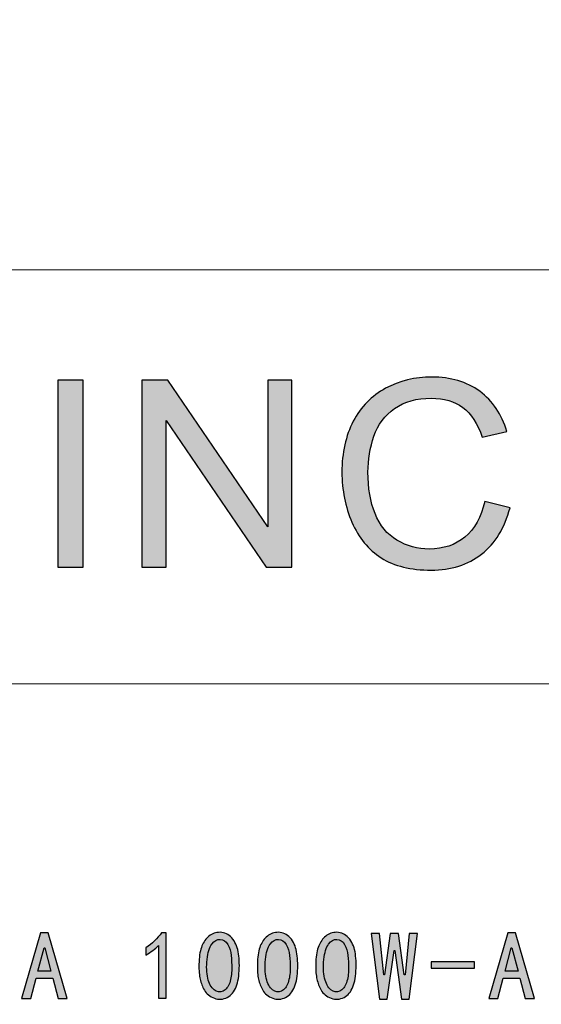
# Model space of a CAD drawing. Header units: millimetres. Extents: x -296 to 295, y -209 to 209.
# Tile 128 of 140: x 225 to 250, y -163 to -117. Entities that reach past the tile are written whole.
import ezdxf

# ---------------------------------------------------------------- set-up
doc = ezdxf.new("R2010")
doc.units = ezdxf.units.MM
doc.header["$MEASUREMENT"] = 0
doc.layers.add('layer 1', color=7, linetype='Continuous')

msp = doc.modelspace()

# ---------------------------------------------------------------- hatches: boundary and pattern name
at = {"layer": 'layer 1'}
h = msp.add_hatch(color=242, dxfattribs=at)
edge = h.paths.add_edge_path()
edge.add_spline(control_points=[(227.1236, -142.5686), (227.1236, -142.5686), (227.1236, -133.7655), (227.1236, -133.7655), (227.1236, -133.7655), (228.3143, -133.7655), (228.3143, -133.7655), (228.3143, -133.7655), (228.3143, -142.5686), (228.3143, -142.5686), (228.3143, -142.5686), (227.1236, -142.5686), (227.1236, -142.5686)], knot_values=[0, 0, 0, 0, 0.25, 0.25, 0.25, 0.5, 0.5, 0.5, 0.75, 0.75, 0.75, 1, 1, 1, 1], degree=3, periodic=1)
h = msp.add_hatch(color=242, dxfattribs=at)
edge = h.paths.add_edge_path()
edge.add_spline(control_points=[(231.0891, -142.5686), (231.0891, -142.5686), (231.0891, -133.7655), (231.0891, -133.7655), (231.0891, -133.7655), (232.309, -133.7655), (232.309, -133.7655), (232.309, -133.7655), (237.0171, -140.6752), (237.0171, -140.6752), (237.0171, -140.6752), (237.0171, -133.7655), (237.0171, -133.7655), (237.0171, -133.7655), (238.1577, -133.7655), (238.1577, -133.7655), (238.1577, -133.7655), (238.1577, -142.5686), (238.1577, -142.5686), (238.1577, -142.5686), (236.9378, -142.5686), (236.9378, -142.5686), (236.9378, -142.5686), (232.2296, -135.6589), (232.2296, -135.6589), (232.2296, -135.6589), (232.2296, -142.5686), (232.2296, -142.5686), (232.2296, -142.5686), (231.0891, -142.5686), (231.0891, -142.5686)], knot_values=[0, 0, 0, 0, 0.1, 0.1, 0.1, 0.2, 0.2, 0.2, 0.3, 0.3, 0.3, 0.4, 0.4, 0.4, 0.5, 0.5, 0.5, 0.6, 0.6, 0.6, 0.7, 0.7, 0.7, 0.8, 0.8, 0.8, 0.9, 0.9, 0.9, 1, 1, 1, 1], degree=3, periodic=1)
h = msp.add_hatch(color=242, dxfattribs=at)
edge = h.paths.add_edge_path()
edge.add_spline(control_points=[(247.2406, -139.4806), (247.2406, -139.4806), (248.4314, -139.7756), (248.4314, -139.7756), (248.1827, -140.7326), (247.7358, -141.46), (247.0903, -141.9621), (246.4448, -142.4641), (245.6553, -142.7161), (244.7216, -142.7161), (243.7566, -142.7161), (242.9711, -142.5235), (242.3654, -142.1362), (241.7596, -141.751), (241.3001, -141.1916), (240.9847, -140.46), (240.6693, -139.7265), (240.5105, -138.9416), (240.5105, -138.1015), (240.5105, -137.1855), (240.6881, -136.3864), (241.0452, -135.704), (241.4024, -135.0216), (241.9101, -134.5032), (242.568, -134.1487), (243.226, -133.7942), (243.9508, -133.618), (244.7403, -133.618), (245.6386, -133.618), (246.3926, -133.8413), (247.0025, -134.2901), (247.6145, -134.7389), (248.0407, -135.3679), (248.2809, -136.1794), (248.2809, -136.1794), (247.1154, -136.4499), (247.1154, -136.4499), (246.9085, -135.8106), (246.6057, -135.3434), (246.2109, -135.0524), (245.8161, -134.7594), (245.3189, -134.6139), (244.7194, -134.6139), (244.0323, -134.6139), (243.4557, -134.7757), (242.9942, -135.0995), (242.5325, -135.4233), (242.2066, -135.8597), (242.0208, -136.4048), (241.8327, -136.9519), (241.7387, -137.5154), (241.7387, -138.0953), (241.7387, -138.8433), (241.8494, -139.4969), (242.0708, -140.0543), (242.2923, -140.6137), (242.637, -141.0297), (243.1049, -141.3063), (243.5728, -141.583), (244.0783, -141.7203), (244.6234, -141.7203), (245.2876, -141.7203), (245.8475, -141.5317), (246.307, -141.1567), (246.7665, -140.7797), (247.0778, -140.2223), (247.2406, -139.4806)], knot_values=[0, 0, 0, 0, 0.0454545, 0.0454545, 0.0454545, 0.0909091, 0.0909091, 0.0909091, 0.1363636, 0.1363636, 0.1363636, 0.1818182, 0.1818182, 0.1818182, 0.2272727, 0.2272727, 0.2272727, 0.2727273, 0.2727273, 0.2727273, 0.3181818, 0.3181818, 0.3181818, 0.3636364, 0.3636364, 0.3636364, 0.4090909, 0.4090909, 0.4090909, 0.4545455, 0.4545455, 0.4545455, 0.5, 0.5, 0.5, 0.5454545, 0.5454545, 0.5454545, 0.5909091, 0.5909091, 0.5909091, 0.6363636, 0.6363636, 0.6363636, 0.6818182, 0.6818182, 0.6818182, 0.7272727, 0.7272727, 0.7272727, 0.7727273, 0.7727273, 0.7727273, 0.8181818, 0.8181818, 0.8181818, 0.8636364, 0.8636364, 0.8636364, 0.9090909, 0.9090909, 0.9090909, 0.9545455, 0.9545455, 0.9545455, 1, 1, 1, 1], degree=3, periodic=1)
h = msp.add_hatch(color=250, dxfattribs=at)
edge = h.paths.add_edge_path()
edge.add_spline(control_points=[(227.5667, -162.8978), (227.5667, -162.8978), (227.1364, -162.8978), (227.1364, -162.8978), (227.1364, -162.8978), (226.8857, -161.9484), (226.8857, -161.9484), (226.8857, -161.9484), (226.0976, -161.9484), (226.0976, -161.9484), (226.0976, -161.9484), (225.8469, -162.8978), (225.8469, -162.8978), (225.8469, -162.8978), (225.4166, -162.8978), (225.4166, -162.8978), (225.4166, -162.8978), (226.3124, -159.7983), (226.3124, -159.7983), (226.3124, -159.7983), (226.6709, -159.7983), (226.6709, -159.7983), (226.6709, -159.7983), (227.5667, -162.8978), (227.5667, -162.8978)], knot_values=[0, 0, 0, 0, 0.125, 0.125, 0.125, 0.25, 0.25, 0.25, 0.375, 0.375, 0.375, 0.5, 0.5, 0.5, 0.625, 0.625, 0.625, 0.75, 0.75, 0.75, 0.875, 0.875, 0.875, 1, 1, 1, 1], degree=3, periodic=1)
h = msp.add_hatch(color=250, dxfattribs=at)
edge = h.paths.add_edge_path()
edge.add_spline(control_points=[(231.8699, -160.4075), (231.714, -160.5627), (231.5175, -160.7117), (231.2783, -160.8554), (231.2783, -160.8554), (231.2783, -160.5153), (231.2783, -160.5153), (231.5771, -160.312), (231.8217, -160.0727), (232.0128, -159.7983), (232.0128, -159.7983), (232.2276, -159.7983), (232.2276, -159.7983), (232.2276, -159.7983), (232.2276, -162.8794), (232.2276, -162.8794), (232.2276, -162.8794), (231.8699, -162.8794), (231.8699, -162.8794), (231.8699, -162.8794), (231.8699, -160.4075), (231.8699, -160.4075)], knot_values=[0, 0, 0, 0, 0.1428571, 0.1428571, 0.1428571, 0.2857143, 0.2857143, 0.2857143, 0.4285714, 0.4285714, 0.4285714, 0.5714286, 0.5714286, 0.5714286, 0.7142857, 0.7142857, 0.7142857, 0.8571429, 0.8571429, 0.8571429, 1, 1, 1, 1], degree=3, periodic=1)
h = msp.add_hatch(color=250, dxfattribs=at)
edge = h.paths.add_edge_path()
edge.add_spline(control_points=[(233.7792, -161.1688), (233.7914, -160.8524), (233.8357, -160.6017), (233.9137, -160.4167), (233.9909, -160.2317), (234.1017, -160.0788), (234.2447, -159.9596), (234.3884, -159.8404), (234.5642, -159.7808), (234.7736, -159.7808), (234.9823, -159.7808), (235.1642, -159.8671), (235.3201, -160.0406), (235.4753, -160.2134), (235.5769, -160.4312), (235.6243, -160.6942), (235.6725, -160.9571), (235.687, -161.2582), (235.6694, -161.5991), (235.6511, -161.9393), (235.5915, -162.2167), (235.4898, -162.4315), (235.3881, -162.6471), (235.236, -162.7961), (235.0335, -162.8794), (234.8302, -162.9635), (234.6268, -162.9543), (234.4243, -162.8527), (234.221, -162.751), (234.078, -162.6173), (233.994, -162.4499), (233.9106, -162.2825), (233.851, -162.1067), (233.8151, -161.9209), (233.7792, -161.736), (233.7669, -161.4853), (233.7792, -161.1688)], knot_values=[0, 0, 0, 0, 0.0833333, 0.0833333, 0.0833333, 0.1666667, 0.1666667, 0.1666667, 0.25, 0.25, 0.25, 0.3333333, 0.3333333, 0.3333333, 0.4166667, 0.4166667, 0.4166667, 0.5, 0.5, 0.5, 0.5833333, 0.5833333, 0.5833333, 0.6666667, 0.6666667, 0.6666667, 0.75, 0.75, 0.75, 0.8333333, 0.8333333, 0.8333333, 0.9166667, 0.9166667, 0.9166667, 1, 1, 1, 1], degree=3, periodic=1)
h = msp.add_hatch(color=250, dxfattribs=at)
edge = h.paths.add_edge_path()
edge.add_spline(control_points=[(236.5308, -161.1688), (236.543, -160.8524), (236.5873, -160.6017), (236.6653, -160.4167), (236.7425, -160.2317), (236.8533, -160.0788), (236.9963, -159.9596), (237.14, -159.8404), (237.3158, -159.7808), (237.5252, -159.7808), (237.7339, -159.7808), (237.9158, -159.8671), (238.0717, -160.0406), (238.2269, -160.2134), (238.3285, -160.4312), (238.3759, -160.6942), (238.4241, -160.9571), (238.4386, -161.2582), (238.421, -161.5991), (238.4027, -161.9393), (238.3431, -162.2167), (238.2414, -162.4315), (238.1397, -162.6471), (237.9876, -162.7961), (237.7851, -162.8794), (237.5818, -162.9635), (237.3784, -162.9543), (237.1759, -162.8527), (236.9726, -162.751), (236.8296, -162.6173), (236.7456, -162.4499), (236.6622, -162.2825), (236.6026, -162.1067), (236.5667, -161.9209), (236.5308, -161.736), (236.5185, -161.4853), (236.5308, -161.1688)], knot_values=[0, 0, 0, 0, 0.0833333, 0.0833333, 0.0833333, 0.1666667, 0.1666667, 0.1666667, 0.25, 0.25, 0.25, 0.3333333, 0.3333333, 0.3333333, 0.4166667, 0.4166667, 0.4166667, 0.5, 0.5, 0.5, 0.5833333, 0.5833333, 0.5833333, 0.6666667, 0.6666667, 0.6666667, 0.75, 0.75, 0.75, 0.8333333, 0.8333333, 0.8333333, 0.9166667, 0.9166667, 0.9166667, 1, 1, 1, 1], degree=3, periodic=1)
h = msp.add_hatch(color=250, dxfattribs=at)
edge = h.paths.add_edge_path()
edge.add_spline(control_points=[(239.2824, -161.1688), (239.2946, -160.8524), (239.3389, -160.6017), (239.4169, -160.4167), (239.4941, -160.2317), (239.6049, -160.0788), (239.7479, -159.9596), (239.8916, -159.8404), (240.0674, -159.7808), (240.2768, -159.7808), (240.4855, -159.7808), (240.6674, -159.8671), (240.8233, -160.0406), (240.9785, -160.2134), (241.0801, -160.4312), (241.1275, -160.6942), (241.1757, -160.9571), (241.1902, -161.2582), (241.1726, -161.5991), (241.1543, -161.9393), (241.0947, -162.2167), (240.993, -162.4315), (240.8913, -162.6471), (240.7392, -162.7961), (240.5367, -162.8794), (240.3334, -162.9635), (240.13, -162.9543), (239.9275, -162.8527), (239.7242, -162.751), (239.5812, -162.6173), (239.4972, -162.4499), (239.4138, -162.2825), (239.3542, -162.1067), (239.3183, -161.9209), (239.2824, -161.736), (239.2701, -161.4853), (239.2824, -161.1688)], knot_values=[0, 0, 0, 0, 0.0833333, 0.0833333, 0.0833333, 0.1666667, 0.1666667, 0.1666667, 0.25, 0.25, 0.25, 0.3333333, 0.3333333, 0.3333333, 0.4166667, 0.4166667, 0.4166667, 0.5, 0.5, 0.5, 0.5833333, 0.5833333, 0.5833333, 0.6666667, 0.6666667, 0.6666667, 0.75, 0.75, 0.75, 0.8333333, 0.8333333, 0.8333333, 0.9166667, 0.9166667, 0.9166667, 1, 1, 1, 1], degree=3, periodic=1)
h = msp.add_hatch(color=250, dxfattribs=at)
edge = h.paths.add_edge_path()
edge.add_spline(control_points=[(244.0763, -159.8343), (244.0763, -159.8343), (243.6819, -162.9337), (243.6819, -162.9337), (243.6819, -162.9337), (243.3234, -162.9337), (243.3234, -162.9337), (243.3234, -162.9337), (243.0016, -160.6406), (243.0016, -160.6406), (243.0016, -160.6406), (242.9657, -160.6406), (242.9657, -160.6406), (242.9657, -160.6406), (242.6432, -162.9337), (242.6432, -162.9337), (242.6432, -162.9337), (242.2847, -162.9337), (242.2847, -162.9337), (242.2847, -162.9337), (241.8903, -159.8343), (241.8903, -159.8343), (241.8903, -159.8343), (242.2847, -159.8343), (242.2847, -159.8343), (242.2847, -159.8343), (242.4819, -161.7872), (242.4819, -161.7872), (242.4819, -161.7872), (242.5178, -161.7872), (242.5178, -161.7872), (242.5178, -161.7872), (242.7861, -159.8343), (242.7861, -159.8343), (242.7861, -159.8343), (243.1805, -159.8343), (243.1805, -159.8343), (243.1805, -159.8343), (243.4496, -161.7872), (243.4496, -161.7872), (243.4496, -161.7872), (243.4847, -161.7872), (243.4847, -161.7872), (243.4847, -161.7872), (243.6819, -159.8343), (243.6819, -159.8343), (243.6819, -159.8343), (244.0763, -159.8343), (244.0763, -159.8343)], knot_values=[0, 0, 0, 0, 0.0625, 0.0625, 0.0625, 0.125, 0.125, 0.125, 0.1875, 0.1875, 0.1875, 0.25, 0.25, 0.25, 0.3125, 0.3125, 0.3125, 0.375, 0.375, 0.375, 0.4375, 0.4375, 0.4375, 0.5, 0.5, 0.5, 0.5625, 0.5625, 0.5625, 0.625, 0.625, 0.625, 0.6875, 0.6875, 0.6875, 0.75, 0.75, 0.75, 0.8125, 0.8125, 0.8125, 0.875, 0.875, 0.875, 0.9375, 0.9375, 0.9375, 1, 1, 1, 1], degree=3, periodic=1)
h = msp.add_hatch(color=250, dxfattribs=at)
edge = h.paths.add_edge_path()
edge.add_spline(control_points=[(249.5795, -162.8978), (249.5795, -162.8978), (249.1492, -162.8978), (249.1492, -162.8978), (249.1492, -162.8978), (248.8985, -161.9484), (248.8985, -161.9484), (248.8985, -161.9484), (248.1104, -161.9484), (248.1104, -161.9484), (248.1104, -161.9484), (247.8597, -162.8978), (247.8597, -162.8978), (247.8597, -162.8978), (247.4294, -162.8978), (247.4294, -162.8978), (247.4294, -162.8978), (248.3252, -159.7983), (248.3252, -159.7983), (248.3252, -159.7983), (248.6837, -159.7983), (248.6837, -159.7983), (248.6837, -159.7983), (249.5795, -162.8978), (249.5795, -162.8978)], knot_values=[0, 0, 0, 0, 0.125, 0.125, 0.125, 0.25, 0.25, 0.25, 0.375, 0.375, 0.375, 0.5, 0.5, 0.5, 0.625, 0.625, 0.625, 0.75, 0.75, 0.75, 0.875, 0.875, 0.875, 1, 1, 1, 1], degree=3, periodic=1)
h = msp.add_hatch(color=250, dxfattribs=at)
edge = h.paths.add_edge_path()
edge.add_spline(control_points=[(226.7963, -161.6075), (226.7963, -161.6075), (226.5096, -160.5153), (226.5096, -160.5153), (226.5096, -160.5153), (226.4737, -160.5153), (226.4737, -160.5153), (226.4737, -160.5153), (226.1871, -161.6075), (226.1871, -161.6075), (226.1871, -161.6075), (226.7963, -161.6075), (226.7963, -161.6075)], knot_values=[0, 0, 0, 0, 0.25, 0.25, 0.25, 0.5, 0.5, 0.5, 0.75, 0.75, 0.75, 1, 1, 1, 1], degree=3, periodic=1)
h = msp.add_hatch(color=250, dxfattribs=at)
edge = h.paths.add_edge_path()
edge.add_spline(control_points=[(234.1552, -161.061), (234.1193, -161.3897), (234.1315, -161.6825), (234.1912, -161.9393), (234.2508, -162.1961), (234.3494, -162.378), (234.487, -162.4858), (234.6238, -162.5928), (234.7644, -162.6142), (234.9081, -162.5485), (235.0511, -162.4827), (235.1558, -162.3513), (235.2215, -162.1541), (235.2872, -161.9569), (235.3201, -161.7421), (235.3201, -161.5089), (235.3201, -161.2766), (235.3109, -161.0641), (235.2926, -160.873), (235.275, -160.6819), (235.2215, -160.5092), (235.1313, -160.354), (235.0419, -160.1989), (234.9226, -160.1178), (234.7736, -160.1117), (234.6238, -160.1056), (234.4931, -160.1805), (234.3792, -160.3357), (234.2661, -160.4908), (234.1912, -160.7331), (234.1552, -161.061)], knot_values=[0, 0, 0, 0, 0.1, 0.1, 0.1, 0.2, 0.2, 0.2, 0.3, 0.3, 0.3, 0.4, 0.4, 0.4, 0.5, 0.5, 0.5, 0.6, 0.6, 0.6, 0.7, 0.7, 0.7, 0.8, 0.8, 0.8, 0.9, 0.9, 0.9, 1, 1, 1, 1], degree=3, periodic=1)
h = msp.add_hatch(color=250, dxfattribs=at)
edge = h.paths.add_edge_path()
edge.add_spline(control_points=[(236.9068, -161.061), (236.8709, -161.3897), (236.8831, -161.6825), (236.9428, -161.9393), (237.0024, -162.1961), (237.101, -162.378), (237.2386, -162.4858), (237.3754, -162.5928), (237.516, -162.6142), (237.6597, -162.5485), (237.8027, -162.4827), (237.9074, -162.3513), (237.9731, -162.1541), (238.0388, -161.9569), (238.0717, -161.7421), (238.0717, -161.5089), (238.0717, -161.2766), (238.0625, -161.0641), (238.0442, -160.873), (238.0266, -160.6819), (237.9731, -160.5092), (237.8829, -160.354), (237.7935, -160.1989), (237.6742, -160.1178), (237.5252, -160.1117), (237.3754, -160.1056), (237.2447, -160.1805), (237.1308, -160.3357), (237.0177, -160.4908), (236.9428, -160.7331), (236.9068, -161.061)], knot_values=[0, 0, 0, 0, 0.1, 0.1, 0.1, 0.2, 0.2, 0.2, 0.3, 0.3, 0.3, 0.4, 0.4, 0.4, 0.5, 0.5, 0.5, 0.6, 0.6, 0.6, 0.7, 0.7, 0.7, 0.8, 0.8, 0.8, 0.9, 0.9, 0.9, 1, 1, 1, 1], degree=3, periodic=1)
h = msp.add_hatch(color=250, dxfattribs=at)
edge = h.paths.add_edge_path()
edge.add_spline(control_points=[(239.6584, -161.061), (239.6225, -161.3897), (239.6347, -161.6825), (239.6944, -161.9393), (239.754, -162.1961), (239.8526, -162.378), (239.9902, -162.4858), (240.127, -162.5928), (240.2676, -162.6142), (240.4113, -162.5485), (240.5543, -162.4827), (240.659, -162.3513), (240.7247, -162.1541), (240.7904, -161.9569), (240.8233, -161.7421), (240.8233, -161.5089), (240.8233, -161.2766), (240.8141, -161.0641), (240.7958, -160.873), (240.7782, -160.6819), (240.7247, -160.5092), (240.6345, -160.354), (240.5451, -160.1989), (240.4258, -160.1178), (240.2768, -160.1117), (240.127, -160.1056), (239.9963, -160.1805), (239.8824, -160.3357), (239.7693, -160.4908), (239.6944, -160.7331), (239.6584, -161.061)], knot_values=[0, 0, 0, 0, 0.1, 0.1, 0.1, 0.2, 0.2, 0.2, 0.3, 0.3, 0.3, 0.4, 0.4, 0.4, 0.5, 0.5, 0.5, 0.6, 0.6, 0.6, 0.7, 0.7, 0.7, 0.8, 0.8, 0.8, 0.9, 0.9, 0.9, 1, 1, 1, 1], degree=3, periodic=1)
h = msp.add_hatch(color=250, dxfattribs=at)
edge = h.paths.add_edge_path()
edge.add_spline(control_points=[(248.8091, -161.6075), (248.8091, -161.6075), (248.5224, -160.5153), (248.5224, -160.5153), (248.5224, -160.5153), (248.4865, -160.5153), (248.4865, -160.5153), (248.4865, -160.5153), (248.1999, -161.6075), (248.1999, -161.6075), (248.1999, -161.6075), (248.8091, -161.6075), (248.8091, -161.6075)], knot_values=[0, 0, 0, 0, 0.25, 0.25, 0.25, 0.5, 0.5, 0.5, 0.75, 0.75, 0.75, 1, 1, 1, 1], degree=3, periodic=1)
h = msp.add_hatch(color=250, dxfattribs=at)
edge = h.paths.add_edge_path()
edge.add_spline(control_points=[(246.7561, -161.4646), (246.7561, -161.4646), (244.7137, -161.4646), (244.7137, -161.4646), (244.7137, -161.4646), (244.7137, -161.178), (244.7137, -161.178), (244.7137, -161.178), (246.7561, -161.178), (246.7561, -161.178), (246.7561, -161.178), (246.7561, -161.4646), (246.7561, -161.4646)], knot_values=[0, 0, 0, 0, 0.25, 0.25, 0.25, 0.5, 0.5, 0.5, 0.75, 0.75, 0.75, 1, 1, 1, 1], degree=3, periodic=1)

# ---------------------------------------------------------------- linework, layer by layer
at = {"layer": 'layer 1', "color": 1, "lineweight": 0}
msp.add_open_spline([(295.3283, 209.2747), (295.3283, 209.2747), (295.3283, -208.9236), (295.3283, -208.9236), (295.3283, -208.9236), (-296.1944, -208.9236), (-296.1944, -208.9236), (-296.1944, -208.9236), (-296.1944, 209.2747), (-296.1944, 209.2747), (-296.1944, 209.2747), (295.3283, 209.2747), (295.3283, 209.2747)], degree=3, knots=[0, 0, 0, 0, 0.25, 0.25, 0.25, 0.5, 0.5, 0.5, 0.75, 0.75, 0.75, 1, 1, 1, 1], dxfattribs=at)
at = {"layer": 'layer 1', "color": 5, "lineweight": 0}
msp.add_open_spline([(-281.2487, 194.7284), (-281.2487, 194.7284), (-281.2487, -197.0649), (-281.2487, -197.0649), (-281.2487, -197.0649), (283.3586, -197.0649), (283.3586, -197.0649)], degree=3, knots=[0, 0, 0, 0, 0.5, 0.5, 0.5, 1, 1, 1, 1], dxfattribs=at)
for points in [[(76.1166, -128.5636), (76.1166, -128.5636), (283.3586, -128.5636), (283.3586, -128.5636)], [(191.9976, -148.0727), (191.9976, -148.0727), (283.3586, -148.0727), (283.3586, -148.0727)]]:
    msp.add_open_spline(points, degree=3, dxfattribs=at)
at = {"layer": 'layer 1', "color": 242}
for points, knots in [([(227.1236, -142.5686), (227.1236, -142.5686), (227.1236, -133.7655), (227.1236, -133.7655), (227.1236, -133.7655), (228.3143, -133.7655), (228.3143, -133.7655), (228.3143, -133.7655), (228.3143, -142.5686), (228.3143, -142.5686), (228.3143, -142.5686), (227.1236, -142.5686), (227.1236, -142.5686)], [0, 0, 0, 0, 0.25, 0.25, 0.25, 0.5, 0.5, 0.5, 0.75, 0.75, 0.75, 1, 1, 1, 1]), ([(231.0891, -142.5686), (231.0891, -142.5686), (231.0891, -133.7655), (231.0891, -133.7655), (231.0891, -133.7655), (232.309, -133.7655), (232.309, -133.7655), (232.309, -133.7655), (237.0171, -140.6752), (237.0171, -140.6752), (237.0171, -140.6752), (237.0171, -133.7655), (237.0171, -133.7655), (237.0171, -133.7655), (238.1577, -133.7655), (238.1577, -133.7655), (238.1577, -133.7655), (238.1577, -142.5686), (238.1577, -142.5686), (238.1577, -142.5686), (236.9378, -142.5686), (236.9378, -142.5686), (236.9378, -142.5686), (232.2296, -135.6589), (232.2296, -135.6589), (232.2296, -135.6589), (232.2296, -142.5686), (232.2296, -142.5686), (232.2296, -142.5686), (231.0891, -142.5686), (231.0891, -142.5686)], [0, 0, 0, 0, 0.1, 0.1, 0.1, 0.2, 0.2, 0.2, 0.3, 0.3, 0.3, 0.4, 0.4, 0.4, 0.5, 0.5, 0.5, 0.6, 0.6, 0.6, 0.7, 0.7, 0.7, 0.8, 0.8, 0.8, 0.9, 0.9, 0.9, 1, 1, 1, 1]), ([(247.2406, -139.4806), (247.2406, -139.4806), (248.4314, -139.7756), (248.4314, -139.7756), (248.1827, -140.7326), (247.7358, -141.46), (247.0903, -141.9621), (246.4448, -142.4641), (245.6553, -142.7161), (244.7216, -142.7161), (243.7566, -142.7161), (242.9711, -142.5235), (242.3654, -142.1362), (241.7596, -141.751), (241.3001, -141.1916), (240.9847, -140.46), (240.6693, -139.7265), (240.5105, -138.9416), (240.5105, -138.1015), (240.5105, -137.1855), (240.6881, -136.3864), (241.0452, -135.704), (241.4024, -135.0216), (241.9101, -134.5032), (242.568, -134.1487), (243.226, -133.7942), (243.9508, -133.618), (244.7403, -133.618), (245.6386, -133.618), (246.3926, -133.8413), (247.0025, -134.2901), (247.6145, -134.7389), (248.0407, -135.3679), (248.2809, -136.1794), (248.2809, -136.1794), (247.1154, -136.4499), (247.1154, -136.4499), (246.9085, -135.8106), (246.6057, -135.3434), (246.2109, -135.0524), (245.8161, -134.7594), (245.3189, -134.6139), (244.7194, -134.6139), (244.0323, -134.6139), (243.4557, -134.7757), (242.9942, -135.0995), (242.5325, -135.4233), (242.2066, -135.8597), (242.0208, -136.4048), (241.8327, -136.9519), (241.7387, -137.5154), (241.7387, -138.0953), (241.7387, -138.8433), (241.8494, -139.4969), (242.0708, -140.0543), (242.2923, -140.6137), (242.637, -141.0297), (243.1049, -141.3063), (243.5728, -141.583), (244.0783, -141.7203), (244.6234, -141.7203), (245.2876, -141.7203), (245.8475, -141.5317), (246.307, -141.1567), (246.7665, -140.7797), (247.0778, -140.2223), (247.2406, -139.4806)], [0, 0, 0, 0, 0.0454545, 0.0454545, 0.0454545, 0.0909091, 0.0909091, 0.0909091, 0.1363636, 0.1363636, 0.1363636, 0.1818182, 0.1818182, 0.1818182, 0.2272727, 0.2272727, 0.2272727, 0.2727273, 0.2727273, 0.2727273, 0.3181818, 0.3181818, 0.3181818, 0.3636364, 0.3636364, 0.3636364, 0.4090909, 0.4090909, 0.4090909, 0.4545455, 0.4545455, 0.4545455, 0.5, 0.5, 0.5, 0.5454545, 0.5454545, 0.5454545, 0.5909091, 0.5909091, 0.5909091, 0.6363636, 0.6363636, 0.6363636, 0.6818182, 0.6818182, 0.6818182, 0.7272727, 0.7272727, 0.7272727, 0.7727273, 0.7727273, 0.7727273, 0.8181818, 0.8181818, 0.8181818, 0.8636364, 0.8636364, 0.8636364, 0.9090909, 0.9090909, 0.9090909, 0.9545455, 0.9545455, 0.9545455, 1, 1, 1, 1])]:
    msp.add_open_spline(points, degree=3, knots=knots, dxfattribs=at)
at = {"layer": 'layer 1', "color": 250}
for points, knots in [([(227.5667, -162.8978), (227.5667, -162.8978), (227.1364, -162.8978), (227.1364, -162.8978), (227.1364, -162.8978), (226.8857, -161.9484), (226.8857, -161.9484), (226.8857, -161.9484), (226.0976, -161.9484), (226.0976, -161.9484), (226.0976, -161.9484), (225.8469, -162.8978), (225.8469, -162.8978), (225.8469, -162.8978), (225.4166, -162.8978), (225.4166, -162.8978), (225.4166, -162.8978), (226.3124, -159.7983), (226.3124, -159.7983), (226.3124, -159.7983), (226.6709, -159.7983), (226.6709, -159.7983), (226.6709, -159.7983), (227.5667, -162.8978), (227.5667, -162.8978)], [0, 0, 0, 0, 0.125, 0.125, 0.125, 0.25, 0.25, 0.25, 0.375, 0.375, 0.375, 0.5, 0.5, 0.5, 0.625, 0.625, 0.625, 0.75, 0.75, 0.75, 0.875, 0.875, 0.875, 1, 1, 1, 1]), ([(231.8699, -160.4075), (231.714, -160.5627), (231.5175, -160.7117), (231.2783, -160.8554), (231.2783, -160.8554), (231.2783, -160.5153), (231.2783, -160.5153), (231.5771, -160.312), (231.8217, -160.0727), (232.0128, -159.7983), (232.0128, -159.7983), (232.2276, -159.7983), (232.2276, -159.7983), (232.2276, -159.7983), (232.2276, -162.8794), (232.2276, -162.8794), (232.2276, -162.8794), (231.8699, -162.8794), (231.8699, -162.8794), (231.8699, -162.8794), (231.8699, -160.4075), (231.8699, -160.4075)], [0, 0, 0, 0, 0.1428571, 0.1428571, 0.1428571, 0.2857143, 0.2857143, 0.2857143, 0.4285714, 0.4285714, 0.4285714, 0.5714286, 0.5714286, 0.5714286, 0.7142857, 0.7142857, 0.7142857, 0.8571429, 0.8571429, 0.8571429, 1, 1, 1, 1]), ([(233.7792, -161.1688), (233.7914, -160.8524), (233.8357, -160.6017), (233.9137, -160.4167), (233.9909, -160.2317), (234.1017, -160.0788), (234.2447, -159.9596), (234.3884, -159.8404), (234.5642, -159.7808), (234.7736, -159.7808), (234.9823, -159.7808), (235.1642, -159.8671), (235.3201, -160.0406), (235.4753, -160.2134), (235.5769, -160.4312), (235.6243, -160.6942), (235.6725, -160.9571), (235.687, -161.2582), (235.6694, -161.5991), (235.6511, -161.9393), (235.5915, -162.2167), (235.4898, -162.4315), (235.3881, -162.6471), (235.236, -162.7961), (235.0335, -162.8794), (234.8302, -162.9635), (234.6268, -162.9543), (234.4243, -162.8527), (234.221, -162.751), (234.078, -162.6173), (233.994, -162.4499), (233.9106, -162.2825), (233.851, -162.1067), (233.8151, -161.9209), (233.7792, -161.736), (233.7669, -161.4853), (233.7792, -161.1688)], [0, 0, 0, 0, 0.0833333, 0.0833333, 0.0833333, 0.1666667, 0.1666667, 0.1666667, 0.25, 0.25, 0.25, 0.3333333, 0.3333333, 0.3333333, 0.4166667, 0.4166667, 0.4166667, 0.5, 0.5, 0.5, 0.5833333, 0.5833333, 0.5833333, 0.6666667, 0.6666667, 0.6666667, 0.75, 0.75, 0.75, 0.8333333, 0.8333333, 0.8333333, 0.9166667, 0.9166667, 0.9166667, 1, 1, 1, 1]), ([(236.5308, -161.1688), (236.543, -160.8524), (236.5873, -160.6017), (236.6653, -160.4167), (236.7425, -160.2317), (236.8533, -160.0788), (236.9963, -159.9596), (237.14, -159.8404), (237.3158, -159.7808), (237.5252, -159.7808), (237.7339, -159.7808), (237.9158, -159.8671), (238.0717, -160.0406), (238.2269, -160.2134), (238.3285, -160.4312), (238.3759, -160.6942), (238.4241, -160.9571), (238.4386, -161.2582), (238.421, -161.5991), (238.4027, -161.9393), (238.3431, -162.2167), (238.2414, -162.4315), (238.1397, -162.6471), (237.9876, -162.7961), (237.7851, -162.8794), (237.5818, -162.9635), (237.3784, -162.9543), (237.1759, -162.8527), (236.9726, -162.751), (236.8296, -162.6173), (236.7456, -162.4499), (236.6622, -162.2825), (236.6026, -162.1067), (236.5667, -161.9209), (236.5308, -161.736), (236.5185, -161.4853), (236.5308, -161.1688)], [0, 0, 0, 0, 0.0833333, 0.0833333, 0.0833333, 0.1666667, 0.1666667, 0.1666667, 0.25, 0.25, 0.25, 0.3333333, 0.3333333, 0.3333333, 0.4166667, 0.4166667, 0.4166667, 0.5, 0.5, 0.5, 0.5833333, 0.5833333, 0.5833333, 0.6666667, 0.6666667, 0.6666667, 0.75, 0.75, 0.75, 0.8333333, 0.8333333, 0.8333333, 0.9166667, 0.9166667, 0.9166667, 1, 1, 1, 1]), ([(239.2824, -161.1688), (239.2946, -160.8524), (239.3389, -160.6017), (239.4169, -160.4167), (239.4941, -160.2317), (239.6049, -160.0788), (239.7479, -159.9596), (239.8916, -159.8404), (240.0674, -159.7808), (240.2768, -159.7808), (240.4855, -159.7808), (240.6674, -159.8671), (240.8233, -160.0406), (240.9785, -160.2134), (241.0801, -160.4312), (241.1275, -160.6942), (241.1757, -160.9571), (241.1902, -161.2582), (241.1726, -161.5991), (241.1543, -161.9393), (241.0947, -162.2167), (240.993, -162.4315), (240.8913, -162.6471), (240.7392, -162.7961), (240.5367, -162.8794), (240.3334, -162.9635), (240.13, -162.9543), (239.9275, -162.8527), (239.7242, -162.751), (239.5812, -162.6173), (239.4972, -162.4499), (239.4138, -162.2825), (239.3542, -162.1067), (239.3183, -161.9209), (239.2824, -161.736), (239.2701, -161.4853), (239.2824, -161.1688)], [0, 0, 0, 0, 0.0833333, 0.0833333, 0.0833333, 0.1666667, 0.1666667, 0.1666667, 0.25, 0.25, 0.25, 0.3333333, 0.3333333, 0.3333333, 0.4166667, 0.4166667, 0.4166667, 0.5, 0.5, 0.5, 0.5833333, 0.5833333, 0.5833333, 0.6666667, 0.6666667, 0.6666667, 0.75, 0.75, 0.75, 0.8333333, 0.8333333, 0.8333333, 0.9166667, 0.9166667, 0.9166667, 1, 1, 1, 1]), ([(244.0763, -159.8343), (244.0763, -159.8343), (243.6819, -162.9337), (243.6819, -162.9337), (243.6819, -162.9337), (243.3234, -162.9337), (243.3234, -162.9337), (243.3234, -162.9337), (243.0016, -160.6406), (243.0016, -160.6406), (243.0016, -160.6406), (242.9657, -160.6406), (242.9657, -160.6406), (242.9657, -160.6406), (242.6432, -162.9337), (242.6432, -162.9337), (242.6432, -162.9337), (242.2847, -162.9337), (242.2847, -162.9337), (242.2847, -162.9337), (241.8903, -159.8343), (241.8903, -159.8343), (241.8903, -159.8343), (242.2847, -159.8343), (242.2847, -159.8343), (242.2847, -159.8343), (242.4819, -161.7872), (242.4819, -161.7872), (242.4819, -161.7872), (242.5178, -161.7872), (242.5178, -161.7872), (242.5178, -161.7872), (242.7861, -159.8343), (242.7861, -159.8343), (242.7861, -159.8343), (243.1805, -159.8343), (243.1805, -159.8343), (243.1805, -159.8343), (243.4496, -161.7872), (243.4496, -161.7872), (243.4496, -161.7872), (243.4847, -161.7872), (243.4847, -161.7872), (243.4847, -161.7872), (243.6819, -159.8343), (243.6819, -159.8343), (243.6819, -159.8343), (244.0763, -159.8343), (244.0763, -159.8343)], [0, 0, 0, 0, 0.0625, 0.0625, 0.0625, 0.125, 0.125, 0.125, 0.1875, 0.1875, 0.1875, 0.25, 0.25, 0.25, 0.3125, 0.3125, 0.3125, 0.375, 0.375, 0.375, 0.4375, 0.4375, 0.4375, 0.5, 0.5, 0.5, 0.5625, 0.5625, 0.5625, 0.625, 0.625, 0.625, 0.6875, 0.6875, 0.6875, 0.75, 0.75, 0.75, 0.8125, 0.8125, 0.8125, 0.875, 0.875, 0.875, 0.9375, 0.9375, 0.9375, 1, 1, 1, 1]), ([(249.5795, -162.8978), (249.5795, -162.8978), (249.1492, -162.8978), (249.1492, -162.8978), (249.1492, -162.8978), (248.8985, -161.9484), (248.8985, -161.9484), (248.8985, -161.9484), (248.1104, -161.9484), (248.1104, -161.9484), (248.1104, -161.9484), (247.8597, -162.8978), (247.8597, -162.8978), (247.8597, -162.8978), (247.4294, -162.8978), (247.4294, -162.8978), (247.4294, -162.8978), (248.3252, -159.7983), (248.3252, -159.7983), (248.3252, -159.7983), (248.6837, -159.7983), (248.6837, -159.7983), (248.6837, -159.7983), (249.5795, -162.8978), (249.5795, -162.8978)], [0, 0, 0, 0, 0.125, 0.125, 0.125, 0.25, 0.25, 0.25, 0.375, 0.375, 0.375, 0.5, 0.5, 0.5, 0.625, 0.625, 0.625, 0.75, 0.75, 0.75, 0.875, 0.875, 0.875, 1, 1, 1, 1]), ([(226.7963, -161.6075), (226.7963, -161.6075), (226.5096, -160.5153), (226.5096, -160.5153), (226.5096, -160.5153), (226.4737, -160.5153), (226.4737, -160.5153), (226.4737, -160.5153), (226.1871, -161.6075), (226.1871, -161.6075), (226.1871, -161.6075), (226.7963, -161.6075), (226.7963, -161.6075)], [0, 0, 0, 0, 0.25, 0.25, 0.25, 0.5, 0.5, 0.5, 0.75, 0.75, 0.75, 1, 1, 1, 1]), ([(234.1552, -161.061), (234.1193, -161.3897), (234.1315, -161.6825), (234.1912, -161.9393), (234.2508, -162.1961), (234.3494, -162.378), (234.487, -162.4858), (234.6238, -162.5928), (234.7644, -162.6142), (234.9081, -162.5485), (235.0511, -162.4827), (235.1558, -162.3513), (235.2215, -162.1541), (235.2872, -161.9569), (235.3201, -161.7421), (235.3201, -161.5089), (235.3201, -161.2766), (235.3109, -161.0641), (235.2926, -160.873), (235.275, -160.6819), (235.2215, -160.5092), (235.1313, -160.354), (235.0419, -160.1989), (234.9226, -160.1178), (234.7736, -160.1117), (234.6238, -160.1056), (234.4931, -160.1805), (234.3792, -160.3357), (234.2661, -160.4908), (234.1912, -160.7331), (234.1552, -161.061)], [0, 0, 0, 0, 0.1, 0.1, 0.1, 0.2, 0.2, 0.2, 0.3, 0.3, 0.3, 0.4, 0.4, 0.4, 0.5, 0.5, 0.5, 0.6, 0.6, 0.6, 0.7, 0.7, 0.7, 0.8, 0.8, 0.8, 0.9, 0.9, 0.9, 1, 1, 1, 1]), ([(236.9068, -161.061), (236.8709, -161.3897), (236.8831, -161.6825), (236.9428, -161.9393), (237.0024, -162.1961), (237.101, -162.378), (237.2386, -162.4858), (237.3754, -162.5928), (237.516, -162.6142), (237.6597, -162.5485), (237.8027, -162.4827), (237.9074, -162.3513), (237.9731, -162.1541), (238.0388, -161.9569), (238.0717, -161.7421), (238.0717, -161.5089), (238.0717, -161.2766), (238.0625, -161.0641), (238.0442, -160.873), (238.0266, -160.6819), (237.9731, -160.5092), (237.8829, -160.354), (237.7935, -160.1989), (237.6742, -160.1178), (237.5252, -160.1117), (237.3754, -160.1056), (237.2447, -160.1805), (237.1308, -160.3357), (237.0177, -160.4908), (236.9428, -160.7331), (236.9068, -161.061)], [0, 0, 0, 0, 0.1, 0.1, 0.1, 0.2, 0.2, 0.2, 0.3, 0.3, 0.3, 0.4, 0.4, 0.4, 0.5, 0.5, 0.5, 0.6, 0.6, 0.6, 0.7, 0.7, 0.7, 0.8, 0.8, 0.8, 0.9, 0.9, 0.9, 1, 1, 1, 1]), ([(239.6584, -161.061), (239.6225, -161.3897), (239.6347, -161.6825), (239.6944, -161.9393), (239.754, -162.1961), (239.8526, -162.378), (239.9902, -162.4858), (240.127, -162.5928), (240.2676, -162.6142), (240.4113, -162.5485), (240.5543, -162.4827), (240.659, -162.3513), (240.7247, -162.1541), (240.7904, -161.9569), (240.8233, -161.7421), (240.8233, -161.5089), (240.8233, -161.2766), (240.8141, -161.0641), (240.7958, -160.873), (240.7782, -160.6819), (240.7247, -160.5092), (240.6345, -160.354), (240.5451, -160.1989), (240.4258, -160.1178), (240.2768, -160.1117), (240.127, -160.1056), (239.9963, -160.1805), (239.8824, -160.3357), (239.7693, -160.4908), (239.6944, -160.7331), (239.6584, -161.061)], [0, 0, 0, 0, 0.1, 0.1, 0.1, 0.2, 0.2, 0.2, 0.3, 0.3, 0.3, 0.4, 0.4, 0.4, 0.5, 0.5, 0.5, 0.6, 0.6, 0.6, 0.7, 0.7, 0.7, 0.8, 0.8, 0.8, 0.9, 0.9, 0.9, 1, 1, 1, 1]), ([(248.8091, -161.6075), (248.8091, -161.6075), (248.5224, -160.5153), (248.5224, -160.5153), (248.5224, -160.5153), (248.4865, -160.5153), (248.4865, -160.5153), (248.4865, -160.5153), (248.1999, -161.6075), (248.1999, -161.6075), (248.1999, -161.6075), (248.8091, -161.6075), (248.8091, -161.6075)], [0, 0, 0, 0, 0.25, 0.25, 0.25, 0.5, 0.5, 0.5, 0.75, 0.75, 0.75, 1, 1, 1, 1]), ([(246.7561, -161.4646), (246.7561, -161.4646), (244.7137, -161.4646), (244.7137, -161.4646), (244.7137, -161.4646), (244.7137, -161.178), (244.7137, -161.178), (244.7137, -161.178), (246.7561, -161.178), (246.7561, -161.178), (246.7561, -161.178), (246.7561, -161.4646), (246.7561, -161.4646)], [0, 0, 0, 0, 0.25, 0.25, 0.25, 0.5, 0.5, 0.5, 0.75, 0.75, 0.75, 1, 1, 1, 1])]:
    msp.add_open_spline(points, degree=3, knots=knots, dxfattribs=at)

doc.saveas('drawing.dxf')
